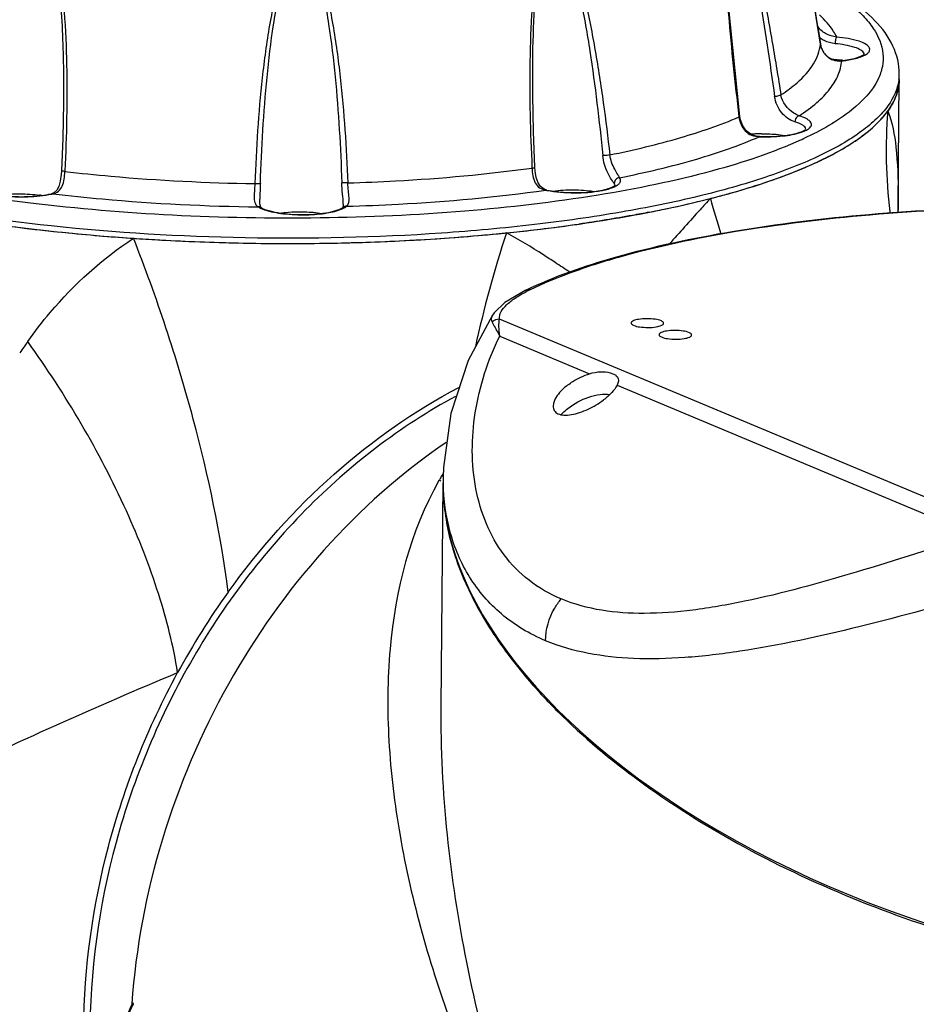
# Model space of a CAD drawing. Header units: millimetres. Extents: x 12 to 2508, y 25 to 1770.
# Tile 45 of 56: x 2183 to 2265, y 870 to 960. Entities that reach past the tile are written whole.
import ezdxf

# ---------------------------------------------------------------- set-up
doc = ezdxf.new("R2010")
doc.units = ezdxf.units.MM
for name, color, linetype in [('ARM1_ABL89', 7, 'Continuous'), ('COVER_M_PBL88', 7, 'Continuous'), ('FLANGE_ARM1_PBL90', 7, 'Continuous'), ('HOLDER_M_PBL81', 7, 'Continuous'), ('HOLDER_M_PBL86', 7, 'Continuous'), ('MODULE_M_ABL79', 7, 'Continuous'), ('MODULE_M_ABL85', 7, 'Continuous'), ('new_view_8_VBL72', 7, 'Continuous'), ('RING_M_PBL84', 7, 'Continuous')]:
    doc.layers.add(name, color=color, linetype=linetype)

# ---------------------------------------------------------------- blocks, each defined once
blk = doc.blocks.new('HOLDER_M_PBL81', base_point=(3044.849, 1515.763))
at = {"layer": 'HOLDER_M_PBL81', "color": 7}
for p, q in [((3112.59, 1569.819), (3112.69, 1581.532)), ((3112.593, 1569.472), (3112.59, 1569.819)), ((3112.593, 1569.468), (3112.593, 1569.472)), ((3112.6, 1569.272), (3112.593, 1569.468))]:
    blk.add_line(p, q, dxfattribs=at)
at = {"layer": 'HOLDER_M_PBL81', "color": 2}
blk.add_line((3112.59, 1569.926), (3112.592, 1570.904), dxfattribs=at)
at = {"layer": 'HOLDER_M_PBL81', "color": 7}
for centre, radius, start, end in [((3104.156, 1584.165), 9.318, 316.93375, 318.48544), ((3098.265, 1591.265), 18.564, 303.61315, 304.57321), ((3090.751, 1604.774), 34.038, 294.98098, 295.59213), ((3082.531, 1625.192), 56.058, 288.99638, 289.40247), ((3071.768, 1662.674), 95.07, 281.80902, 284.32202), ((3074.093, 1653.419), 85.527, 284.34668, 284.54691), ((3074.545, 1651.68), 83.731, 284.54663, 284.82638), ((3068.238, 1678.959), 111.733, 281.05349, 281.87219), ((3052.139, 1732.58), 165.961, 261.97743, 263.0478), ((3053.828, 1746.59), 180.072, 263.05379, 264.34726), ((3060.18, 1729.29), 162.717, 275.75464, 277.55059), ((3061.778, 1717.094), 150.417, 277.55757, 278.18536), ((3054.894, 1757.365), 190.9, 264.34738, 265.34028), ((3055.528, 1765.04), 198.601, 265.33804, 266.13067), ((3057.523, 1756.552), 190.109, 273.34176, 275.45974), ((3058.738, 1742.851), 176.354, 275.49023, 275.65795), ((3058.901, 1741.205), 174.7, 275.65802, 275.78018), ((3055.909, 1770.641), 204.215, 266.12995, 266.76449), ((3056.074, 1773.477), 207.056, 266.76338, 266.96374), ((3056.301, 1777.998), 211.582, 266.96716, 268.89918), ((3056.4, 1781.621), 215.206, 268.8913, 269.08235), ((3056.4, 1781.229), 214.815, 269.08053, 271.00215), ((3056.436, 1778.825), 212.411, 271.00404, 271.18673), ((3056.548, 1774.122), 207.706, 271.18257, 273.1601), ((3056.977, 1765.369), 198.942, 273.17565, 273.35062), ((3108.296, 1493.055), 70.715, 144.32665, 151.42569)]:
    blk.add_arc(centre, radius, start, end, dxfattribs=at)
at = {"layer": 'HOLDER_M_PBL81', "color": 2}
for centre, radius, start, end in [((3157.019, 1574.946), 45.539, 175.39439, 187.05749), ((3153.003, 1585.924), 59.728, 194.9074, 198.15285), ((3150.504, 1570.195), 37.919, 178.92866, 180.40519), ((3150.559, 1570.195), 37.974, 180.40499, 181.09047), ((3156.584, 1574.915), 45.104, 187.08615, 187.27074), ((3175.873, 1534.588), 104.652, 161.73153, 167.69252), ((3202.387, 1436.006), 208.894, 144.47424, 144.82447)]:
    blk.add_arc(centre, radius, start, end, dxfattribs=at)
at = {"layer": 'HOLDER_M_PBL81', "color": 7}
for points in [[(3112.69, 1581.532), (3112.686, 1581.127), (3112.622, 1580.718), (3112.507, 1580.33)], [(3112.507, 1580.33), (3112.405, 1579.986), (3112.262, 1579.653), (3112.092, 1579.337)], [(3112.092, 1579.337), (3111.954, 1579.082), (3111.797, 1578.837), (3111.627, 1578.602)], [(3111.133, 1577.988), (3111.307, 1578.185), (3111.473, 1578.39), (3111.627, 1578.602)]]:
    blk.add_open_spline(points, degree=3, dxfattribs=at)
for points, knots in [([(3108.799, 1575.979), (3109.009, 1576.124), (3109.775, 1576.676), (3110.493, 1577.298), (3110.963, 1577.802)], [0, 0, 0, 0, 0.270115, 1, 1, 1, 1]), ([(3105.454, 1574.076), (3105.738, 1574.212), (3106.795, 1574.737), (3107.822, 1575.326), (3108.542, 1575.804)], [0, 0, 0, 0, 0.267393, 1, 1, 1, 1]), ([(3101.154, 1572.318), (3101.51, 1572.443), (3102.852, 1572.931), (3104.173, 1573.477), (3105.126, 1573.921)], [0, 0, 0, 0, 0.264276, 1, 1, 1, 1]), ([(3095.971, 1570.737), (3096.394, 1570.849), (3098.009, 1571.29), (3099.609, 1571.785), (3100.778, 1572.187)], [0, 0, 0, 0, 0.261522, 1, 1, 1, 1]), ([(3089.66, 1569.299), (3089.139, 1569.197), (3086.991, 1568.793), (3084.833, 1568.445), (3083.194, 1568.209)], [0, 0, 0, 0, 0.242486, 1, 1, 1, 1]), ([(3050.851, 1534.293), (3053.696, 1538.253), (3060.099, 1545.438), (3067.989, 1550.99), (3072.12, 1553.155)], [0, 0, 0, 0, 0.511085, 1, 1, 1, 1]), ([(3037.531, 1494.053), (3037.58, 1499.702), (3039.177, 1511.125), (3043.444, 1521.828), (3046.195, 1526.878)], [0, 0, 0, 0, 0.495559, 1, 1, 1, 1])]:
    blk.add_open_spline(points, degree=3, knots=knots, dxfattribs=at)
at = {"layer": 'HOLDER_M_PBL81', "color": 2}
for points, knots in [([(3111.627, 1578.602), (3112.064, 1577.557), (3112.504, 1574.954), (3112.586, 1572.367), (3112.592, 1570.904)], [0, 0, 0, 0, 0.436305, 1, 1, 1, 1]), ([(3095.286, 1570.559), (3094.97, 1570.218), (3093.692, 1568.824), (3092.439, 1567.407), (3091.482, 1566.349)], [0, 0, 0, 0, 0.245674, 1, 1, 1, 1]), ([(3080.98, 1564.663), (3080.619, 1564.899), (3079.154, 1565.856), (3077.654, 1566.763), (3076.495, 1567.393)], [0, 0, 0, 0, 0.246399, 1, 1, 1, 1]), ([(3032.378, 1557.388), (3033.03, 1558.302), (3035.815, 1561.903), (3039.25, 1565.025), (3042.126, 1566.892)], [0, 0, 0, 0, 0.246775, 1, 1, 1, 1]), ([(3050.851, 1534.293), (3050.164, 1539.672), (3047.819, 1550.733), (3044.276, 1561.455), (3042.126, 1566.892)], [0, 0, 0, 0, 0.481148, 1, 1, 1, 1]), ([(3046.195, 1526.878), (3045.802, 1529.313), (3044.52, 1534.394), (3040.402, 1544.874), (3035.887, 1552.49), (3032.378, 1557.388)], [0, 0, 0, 0, 0.219395, 0.464043, 1, 1, 1, 1]), ([(3005.62, 1507.404), (3011.608, 1510.763), (3024.973, 1517.614), (3038.682, 1523.74), (3046.195, 1526.878)], [0, 0, 0, 0, 0.457481, 1, 1, 1, 1])]:
    blk.add_open_spline(points, degree=3, knots=knots, dxfattribs=at)
blk.add_open_spline([(3082.326, 1563.782), (3081.875, 1564.072), (3081.428, 1564.368), (3080.98, 1564.663)], degree=3, dxfattribs=at)
blk = doc.blocks.new('MODULE_M_ABL79', base_point=(3044.849, 1515.763))
at = {"layer": 'HOLDER_M_PBL81'}
blk.add_blockref('HOLDER_M_PBL81', (3044.849, 1515.763), dxfattribs=at)
blk = doc.blocks.new('RING_M_PBL84', base_point=(3054.959, 1501.314))
at = {"layer": 'RING_M_PBL84', "color": 7}
for p, q in [((3042.041, 1496.394), (3042.095, 1496.511)), ((3042.044, 1496.394), (3042.096, 1496.512))]:
    blk.add_line(p, q, dxfattribs=at)
for points, knots in [([(3071.807, 1552.329), (3066.723, 1549.581), (3057.178, 1542.222), (3046.344, 1527.584), (3039.486, 1510.441), (3037.993, 1498.151), (3038.127, 1492.112)], [0, 0, 0, 0, 0.240293, 0.492562, 0.748865, 1, 1, 1, 1]), ([(3039.982, 1491.336), (3040.132, 1491.756), (3040.765, 1493.463), (3041.472, 1495.143), (3042.041, 1496.394)], [0, 0, 0, 0, 0.24514, 1, 1, 1, 1]), ([(3042.082, 1496.317), (3041.892, 1495.899), (3041.162, 1494.251), (3040.498, 1492.574), (3040.045, 1491.309)], [0, 0, 0, 0, 0.254841, 1, 1, 1, 1])]:
    blk.add_open_spline(points, degree=3, knots=knots, dxfattribs=at)
blk = doc.blocks.new('HOLDER_M_PBL86', base_point=(3114.131, 1480.513))
at = {"layer": 'HOLDER_M_PBL86', "color": 2}
for p, q in [((3070.323, 1544.652), (3070.272, 1544.563)), ((3070.417, 1544.598), (3070.366, 1544.509)), ((3070.569, 1545.071), (3070.542, 1545.026)), ((3070.659, 1545.019), (3070.633, 1544.973))]:
    blk.add_line(p, q, dxfattribs=at)
at = {"layer": 'HOLDER_M_PBL86', "color": 7}
for p, q in [((3070.476, 1523.79), (3070.652, 1544.344)), ((3079.973, 1524.578), (3080.052, 1524.493)), ((3079.982, 1524.579), (3080.052, 1524.493)), ((3041.972, 1496.359), (3041.968, 1496.308)), ((3042.086, 1496.369), (3042.083, 1496.317))]:
    blk.add_line(p, q, dxfattribs=at)
at = {"layer": 'HOLDER_M_PBL86', "color": 2}
for centre, radius, start, end in [((3094.813, 1530.572), 28.249, 148.63624, 149.11893), ((3095.096, 1530.404), 28.578, 149.22631, 150.09508)]:
    blk.add_arc(centre, radius, start, end, dxfattribs=at)
at = {"layer": 'HOLDER_M_PBL86', "color": 7}
blk.add_arc((3119.617, 1561.729), 54.331, 223.26353, 225.69338, dxfattribs=at)
for points, knots in [([(3070.936, 1548.085), (3062.677, 1542.462), (3048.794, 1526.633), (3042.701, 1506.59), (3041.972, 1496.359)], [0, 0, 0, 0, 0.493463, 1, 1, 1, 1]), ([(3070.652, 1544.344), (3070.638, 1542.71), (3071.072, 1539.298), (3072.931, 1534.265), (3075.931, 1529.254), (3078.525, 1526.124), (3079.973, 1524.578)], [0, 0, 0, 0, 0.219454, 0.456244, 0.715618, 1, 1, 1, 1]), ([(3081.666, 1522.849), (3084.02, 1520.551), (3089.366, 1516.156), (3101.92, 1508.397), (3120.155, 1501.197), (3139.646, 1497.857), (3154.866, 1498.099), (3161.991, 1499.263), (3165.303, 1500.137)], [0, 0, 0, 0, 0.109977, 0.230333, 0.492347, 0.759952, 0.88549, 1, 1, 1, 1])]:
    blk.add_open_spline(points, degree=3, knots=knots, dxfattribs=at)
at = {"layer": 'HOLDER_M_PBL86', "color": 2}
for points, knots in [([(3070.272, 1544.563), (3067.607, 1539.891), (3065.546, 1531.604), (3065.487, 1520.475), (3066.925, 1508.635), (3071.226, 1493.612), (3076.541, 1482.125), (3079.64, 1476.436)], [0, 0, 0, 0, 0.226467, 0.345649, 0.468954, 0.727176, 1, 1, 1, 1]), ([(3079.64, 1476.436), (3076.762, 1484.15), (3072.228, 1499.711), (3070.408, 1515.882), (3070.476, 1523.79)], [0, 0, 0, 0, 0.510081, 1, 1, 1, 1])]:
    blk.add_open_spline(points, degree=3, knots=knots, dxfattribs=at)
blk = doc.blocks.new('COVER_M_PBL88', base_point=(3128.653, 1545.472))
at = {"layer": 'COVER_M_PBL88', "color": 7}
for p, q in [((3075.221, 1559.824), (3075.22, 1559.822)), ((3070.657, 1544.955), (3070.653, 1544.462)), ((3070.657, 1544.958), (3070.657, 1544.961))]:
    blk.add_line(p, q, dxfattribs=at)
at = {"layer": 'COVER_M_PBL88', "color": 2}
for p, q in [((3121.464, 1540.362), (3075.855, 1559.444)), ((3075.869, 1557.885), (3084.152, 1554.419)), ((3086.681, 1553.362), (3119.637, 1539.574))]:
    blk.add_line(p, q, dxfattribs=at)
at = {"layer": 'COVER_M_PBL88', "color": 7}
for points in [[(3078.266, 1562.115), (3076.359, 1560.984), (3075.354, 1560.014), (3075.221, 1559.823)], [(3075.221, 1559.824), (3072.979, 1555.648), (3071.356, 1550.752), (3070.677, 1545.766), (3070.657, 1544.959)]]:
    blk.add_lwpolyline(points, dxfattribs=at)
at = {"layer": 'COVER_M_PBL88', "color": 2}
for centre, radius, start, end in [((3085.304, 1548.572), 15.119, 115.85301, 117.53865), ((3090.756, 1544.782), 20.099, 179.50654, 180.92821), ((3090.579, 1544.78), 19.922, 180.92981, 181.27136)]:
    blk.add_arc(centre, radius, start, end, dxfattribs=at)
at = {"layer": 'COVER_M_PBL88', "color": 7}
blk.add_ellipse((3128.555, 1532.81), major_axis=(57.253, -16.235), ratio=0.532843, start_param=3.286741, end_param=6.428334, dxfattribs=at)
for points, knots in [([(3078.266, 1562.115), (3080.912, 1563.398), (3087.203, 1565.551), (3097.821, 1567.791), (3110.228, 1569.284), (3119.039, 1569.711), (3123.618, 1569.786)], [0, 0, 0, 0, 0.190676, 0.428492, 0.703017, 1, 1, 1, 1]), ([(3087.981, 1559.091), (3087.98, 1558.992), (3088.307, 1558.804), (3089.043, 1558.669), (3089.798, 1558.649), (3090.303, 1558.734)], [0, 0, 0, 0, 0.122105, 0.367244, 1, 1, 1, 1]), ([(3088.658, 1559.423), (3088.488, 1559.394), (3088.256, 1559.353), (3087.981, 1559.179), (3087.981, 1559.091)], [0, 0, 0, 0, 0.663238, 1, 1, 1, 1]), ([(3090.98, 1559.066), (3090.981, 1559.165), (3090.654, 1559.353), (3089.918, 1559.488), (3089.163, 1559.508), (3088.658, 1559.423)], [0, 0, 0, 0, 0.122105, 0.367244, 1, 1, 1, 1]), ([(3090.303, 1558.734), (3090.473, 1558.763), (3090.705, 1558.804), (3090.98, 1558.978), (3090.98, 1559.066)], [0, 0, 0, 0, 0.663238, 1, 1, 1, 1]), ([(3090.558, 1558.013), (3090.557, 1557.914), (3090.884, 1557.726), (3091.62, 1557.591), (3092.375, 1557.571), (3092.88, 1557.656)], [0, 0, 0, 0, 0.122105, 0.367244, 1, 1, 1, 1]), ([(3091.235, 1558.344), (3091.065, 1558.316), (3090.833, 1558.275), (3090.558, 1558.1), (3090.558, 1558.013)], [0, 0, 0, 0, 0.663238, 1, 1, 1, 1]), ([(3093.557, 1557.988), (3093.558, 1558.086), (3093.231, 1558.275), (3092.495, 1558.409), (3091.74, 1558.429), (3091.235, 1558.344)], [0, 0, 0, 0, 0.122105, 0.367244, 1, 1, 1, 1]), ([(3092.88, 1557.656), (3093.05, 1557.685), (3093.282, 1557.725), (3093.557, 1557.9), (3093.557, 1557.988)], [0, 0, 0, 0, 0.663238, 1, 1, 1, 1]), ([(3082.159, 1553.384), (3082.304, 1553.495), (3082.923, 1553.921), (3083.612, 1554.246), (3084.152, 1554.419)], [0, 0, 0, 0, 0.243649, 1, 1, 1, 1]), ([(3084.152, 1554.419), (3084.481, 1554.525), (3085.119, 1554.629), (3085.879, 1554.561), (3086.359, 1554.403), (3086.614, 1554.256), (3086.782, 1554.06), (3086.814, 1553.901), (3086.813, 1553.825)], [0, 0, 0, 0, 0.344121, 0.6345, 0.750513, 0.84547, 0.924209, 1, 1, 1, 1]), ([(3082.159, 1553.384), (3081.788, 1553.103), (3081.195, 1552.55), (3080.796, 1551.774), (3080.793, 1551.425)], [0, 0, 0, 0, 0.571796, 1, 1, 1, 1]), ([(3086.681, 1553.362), (3086.56, 1553.111), (3086.18, 1552.616), (3085.716, 1552.211), (3085.448, 1552.008)], [0, 0, 0, 0, 0.452229, 1, 1, 1, 1]), ([(3086.813, 1553.825), (3086.813, 1553.79), (3086.797, 1553.629), (3086.736, 1553.476), (3086.681, 1553.362)], [0, 0, 0, 0, 0.216471, 1, 1, 1, 1]), ([(3082.14, 1551.21), (3082.724, 1551.663), (3083.711, 1552.193), (3085.061, 1552.533), (3085.724, 1552.548), (3086.015, 1552.492)], [0, 0, 0, 0, 0.532165, 0.786919, 1, 1, 1, 1]), ([(3080.793, 1551.425), (3080.791, 1551.283), (3080.862, 1550.978), (3081.263, 1550.67), (3081.831, 1550.572), (3082.511, 1550.629), (3083.261, 1550.827), (3084.281, 1551.239), (3085.005, 1551.672), (3085.448, 1552.008)], [0, 0, 0, 0, 0.07892, 0.161012, 0.264107, 0.391576, 0.537061, 0.691968, 1, 1, 1, 1]), ([(3081.522, 1550.652), (3081.568, 1550.7), (3081.763, 1550.898), (3081.974, 1551.08), (3082.14, 1551.21)], [0, 0, 0, 0, 0.2413, 1, 1, 1, 1])]:
    blk.add_open_spline(points, degree=3, knots=knots, dxfattribs=at)
at = {"layer": 'COVER_M_PBL88', "color": 2}
for points, knots in [([(3078.711, 1562.178), (3079.92, 1562.764), (3082.597, 1563.867), (3088.817, 1565.838), (3098.017, 1567.767), (3110.32, 1569.25), (3119.07, 1569.674), (3123.619, 1569.748)], [0, 0, 0, 0, 0.088, 0.189191, 0.426938, 0.702086, 1, 1, 1, 1]), ([(3075.855, 1559.444), (3075.77, 1559.924), (3076.381, 1560.722), (3077.323, 1561.423), (3077.964, 1561.796), (3078.314, 1561.978)], [0, 0, 0, 0, 0.400248, 0.676373, 1, 1, 1, 1]), ([(3075.219, 1559.822), (3075.158, 1559.727), (3075.062, 1559.509), (3075.118, 1559.277), (3075.164, 1559.175)], [0, 0, 0, 0, 0.502558, 1, 1, 1, 1]), ([(3075.164, 1559.175), (3075.207, 1559.094), (3075.446, 1558.666), (3075.68, 1558.236), (3075.869, 1557.885)], [0, 0, 0, 0, 0.186911, 1, 1, 1, 1]), ([(3075.869, 1557.885), (3075.833, 1558.18), (3075.79, 1558.699), (3075.81, 1559.224), (3075.855, 1559.444)], [0, 0, 0, 0, 0.569826, 1, 1, 1, 1]), ([(3081.54, 1533.659), (3080.486, 1534.1), (3078.513, 1535.226), (3076.156, 1537.643), (3074.52, 1540.561), (3073.235, 1544.957), (3073.267, 1551.013), (3074.781, 1555.66), (3075.869, 1557.885)], [0, 0, 0, 0, 0.123328, 0.241743, 0.359963, 0.480781, 0.732708, 1, 1, 1, 1]), ([(3080.098, 1529.814), (3078.638, 1530.425), (3075.934, 1532.025), (3072.907, 1535.56), (3071.113, 1539.778), (3070.695, 1542.809), (3070.662, 1544.338)], [0, 0, 0, 0, 0.259175, 0.504863, 0.74952, 1, 1, 1, 1]), ([(3119.637, 1539.574), (3116.003, 1538.395), (3109.005, 1536.131), (3100.347, 1533.73), (3093.785, 1532.574), (3088.113, 1532.13), (3083.925, 1532.661), (3081.54, 1533.659)], [0, 0, 0, 0, 0.292594, 0.563481, 0.687445, 0.801966, 1, 1, 1, 1]), ([(3120.736, 1534.22), (3116.828, 1533.133), (3109.315, 1531.081), (3100.034, 1529.032), (3093.057, 1528.192), (3087.029, 1528.032), (3082.638, 1528.751), (3080.098, 1529.814)], [0, 0, 0, 0, 0.293376, 0.563378, 0.686673, 0.800794, 1, 1, 1, 1]), ([(3080.098, 1529.814), (3080.107, 1530.851), (3080.514, 1532.262), (3081.315, 1533.394), (3081.54, 1533.659)], [0, 0, 0, 0, 0.748818, 1, 1, 1, 1])]:
    blk.add_open_spline(points, degree=3, knots=knots, dxfattribs=at)
for points in [[(3078.266, 1562.115), (3078.401, 1562.18), (3078.563, 1562.201), (3078.711, 1562.178)], [(3075.855, 1559.444), (3075.608, 1559.443), (3075.346, 1559.342), (3075.164, 1559.175)]]:
    blk.add_open_spline(points, degree=3, dxfattribs=at)
blk = doc.blocks.new('MODULE_M_ABL85', base_point=(3114.131, 1480.513))
at = {"layer": 'COVER_M_PBL88'}
blk.add_blockref('COVER_M_PBL88', (3128.653, 1545.472), dxfattribs=at)
at = {"layer": 'HOLDER_M_PBL86'}
blk.add_blockref('HOLDER_M_PBL86', (3114.131, 1480.513), dxfattribs=at)
blk = doc.blocks.new('FLANGE_ARM1_PBL90', base_point=(3054.694, 1585.73))
at = {"layer": 'FLANGE_ARM1_PBL90', "color": 2}
for p, q in [((3105.424, 1584.784), (3105.424, 1584.793)), ((3107.333, 1583.26), (3107.392, 1583.245)), ((3097.919, 1578.118), (3097.925, 1578.073)), ((3097.92, 1578.118), (3097.925, 1578.073)), ((3099.807, 1576.274), (3099.793, 1576.256)), ((3078.847, 1573.424), (3078.849, 1573.369)), ((3078.847, 1573.423), (3078.849, 1573.369)), ((3035.805, 1573.108), (3035.803, 1573.053)), ((3035.806, 1573.108), (3035.803, 1573.053)), ((3034.695, 1570.996), (3034.575, 1571.001)), ((3080.209, 1571.338), (3080.113, 1571.329))]:
    blk.add_line(p, q, dxfattribs=at)
at = {"layer": 'FLANGE_ARM1_PBL90', "color": 7}
for p, q in [((3078.909, 1582.503), (3078.916, 1583.17)), ((3112.69, 1581.532), (3112.694, 1582.013)), ((3035.669, 1579.364), (3035.669, 1579.363)), ((3053.753, 1570.487), (3053.753, 1570.486))]:
    blk.add_line(p, q, dxfattribs=at)
for points in [[(3105.424, 1584.793), (3103.696, 1595.711), (3102.864, 1601.079), (3102.419, 1603.96)], [(3098, 1578.127), (3096.934, 1588.71), (3096.614, 1594.136), (3096.566, 1596.951)], [(3107.333, 1583.26), (3107.055, 1583.252), (3106.573, 1583.352), (3106.131, 1583.596), (3105.755, 1583.986), (3105.5, 1584.485), (3105.424, 1584.793)], [(3079.113, 1573.434), (3078.98, 1576.715), (3078.911, 1580.083), (3078.909, 1582.503)], [(3035.669, 1579.363), (3035.606, 1576.115), (3035.487, 1573.121)], [(3099.807, 1576.274), (3099.508, 1576.307), (3099.009, 1576.483), (3098.587, 1576.807), (3098.263, 1577.264), (3098.058, 1577.811), (3098, 1578.127)], [(3080.211, 1571.337), (3079.983, 1571.408), (3079.644, 1571.653), (3079.413, 1572.006), (3079.245, 1572.485), (3079.141, 1573.081), (3079.113, 1573.435)], [(3035.487, 1573.121), (3035.464, 1572.778), (3035.379, 1572.163), (3035.242, 1571.675), (3035.06, 1571.328), (3034.789, 1571.082), (3034.572, 1571)], [(3053.888, 1569.728), (3053.864, 1569.749), (3053.816, 1569.849), (3053.771, 1570.065), (3053.753, 1570.427), (3053.753, 1570.486)], [(3061.449, 1570.042), (3061.443, 1569.902), (3061.42, 1569.764), (3061.412, 1569.739)]]:
    blk.add_lwpolyline(points, dxfattribs=at)
at = {"layer": 'FLANGE_ARM1_PBL90', "color": 2}
for centre, radius, start, end in [((6367.509, 2105.915), 3303.449, 188.739936, 189.076525), ((3106.885, 1587.167), 2.325, 227.41382, 238.93531), ((3106.888, 1587.171), 2.329, 238.92521, 241.88464), ((3107.295, 1585.084), 1.895, 189.10558, 189.92882), ((3107.349, 1585.095), 1.95, 189.97429, 201.85336), ((3107.339, 1585.09), 1.938, 201.8314, 212.13128), ((3107.306, 1585.07), 1.9, 212.15321, 217.58931), ((3107.255, 1585.03), 1.835, 217.57294, 230.35446), ((3107.219, 1584.99), 1.782, 230.41672, 233.80156), ((3107.16, 1584.902), 1.675, 248.86022, 249.97524), ((3107.152, 1584.93), 1.702, 276.16608, 278.1197), ((3109.131, 1583.801), 0.341, 19.38643, 22.9053), ((3109.159, 1583.811), 0.312, 11.96352, 19.43473), ((3109.181, 1583.816), 0.289, 7.49093, 11.91456), ((3108.464, 1582.051), 4.229, 353.17038, 359.49319), ((3089.31, 1607.237), 34.398, 294.64805, 294.9442), ((3089.577, 1606.662), 33.765, 294.94457, 295.12034), ((3085.511, 1573.685), 2.245, 296.49431, 297.405), ((3033.007, 1578.066), 7.268, 282.56813, 283.42722), ((3081.954, 1580.374), 9.23, 258.49368, 259.04299)]:
    blk.add_arc(centre, radius, start, end, dxfattribs=at)
at = {"layer": 'FLANGE_ARM1_PBL90', "color": 7}
for centre, radius, start, end in [((3105.85, 1572.93), 10.49, 81.81028, 81.95245), ((3105.903, 1573.295), 10.121, 80.90433, 81.81499), ((3100.09, 1563.23), 13.296, 91.27649, 94.65296), ((3100.118, 1562.415), 14.112, 90.4422, 91.31403), ((3032.039, 1560.887), 10.083, 80.8912, 81.83419), ((3061.112, 1570.112), 0.48, 309.26469, 310.24737)]:
    blk.add_arc(centre, radius, start, end, dxfattribs=at)
at = {"layer": 'FLANGE_ARM1_PBL90', "color": 2}
for points, knots in [([(3097.945, 1598.413), (3098.354, 1596.952), (3098.976, 1593.932), (3099.796, 1589.346), (3100.531, 1584.667), (3100.985, 1581.526), (3101.203, 1579.947)], [0, 0, 0, 0, 0.242645, 0.492371, 0.745195, 1, 1, 1, 1]), ([(3098.111, 1598.417), (3098.564, 1596.981), (3099.267, 1593.996), (3100.19, 1589.452), (3101.023, 1584.801), (3101.536, 1581.674), (3101.783, 1580.102)], [0, 0, 0, 0, 0.241657, 0.491379, 0.744572, 1, 1, 1, 1]), ([(3096.498, 1596.947), (3096.482, 1595.365), (3096.603, 1592.204), (3097.047, 1585.922), (3097.542, 1581.232), (3097.919, 1578.118)], [0, 0, 0, 0, 0.251327, 0.501909, 1, 1, 1, 1]), ([(3082.173, 1593.465), (3082.431, 1592.72), (3082.853, 1591.19), (3083.531, 1588.076), (3084.207, 1584.12), (3084.856, 1579.332), (3085.207, 1576.122), (3085.366, 1574.512)], [0, 0, 0, 0, 0.122831, 0.246969, 0.496764, 0.747934, 1, 1, 1, 1]), ([(3082.422, 1593.438), (3082.705, 1592.704), (3083.173, 1591.19), (3083.942, 1588.101), (3084.703, 1584.163), (3085.44, 1579.389), (3085.839, 1576.185), (3086.019, 1574.577)], [0, 0, 0, 0, 0.122683, 0.246673, 0.496495, 0.747768, 1, 1, 1, 1]), ([(3031.907, 1593.067), (3031.608, 1592.331), (3031.113, 1590.812), (3030.305, 1587.711), (3029.508, 1583.761), (3028.743, 1578.975), (3028.331, 1575.763), (3028.147, 1574.152)], [0, 0, 0, 0, 0.123325, 0.247582, 0.497425, 0.748349, 1, 1, 1, 1]), ([(3028.792, 1574.097), (3028.957, 1575.709), (3029.325, 1578.926), (3030.008, 1583.725), (3030.724, 1587.691), (3031.443, 1590.816), (3031.892, 1592.351), (3032.166, 1593.098)], [0, 0, 0, 0, 0.251546, 0.502404, 0.752216, 0.876587, 1, 1, 1, 1]), ([(3034.875, 1592.709), (3035.1, 1591.613), (3035.366, 1589.389), (3035.653, 1584.937), (3035.689, 1581.591), (3035.669, 1579.364)], [0, 0, 0, 0, 0.250699, 0.500843, 1, 1, 1, 1]), ([(3035.085, 1592.611), (3035.264, 1591.813), (3035.516, 1590.196), (3035.83, 1586.946), (3035.997, 1582.871), (3035.994, 1577.986), (3035.884, 1574.732), (3035.806, 1573.108)], [0, 0, 0, 0, 0.125374, 0.250646, 0.500801, 0.750568, 1, 1, 1, 1]), ([(3079.445, 1592.937), (3079.28, 1592.136), (3079.05, 1590.515), (3078.767, 1587.261), (3078.625, 1583.185), (3078.649, 1578.299), (3078.766, 1575.047), (3078.847, 1573.423)], [0, 0, 0, 0, 0.125383, 0.250706, 0.500935, 0.750685, 1, 1, 1, 1]), ([(3078.916, 1583.17), (3078.938, 1584.817), (3079.05, 1588.114), (3079.327, 1591.414), (3079.635, 1593.037)], [0, 0, 0, 0, 0.499265, 1, 1, 1, 1]), ([(3055.799, 1591.287), (3055.533, 1590.516), (3055.116, 1588.936), (3054.49, 1585.735), (3053.953, 1581.692), (3053.532, 1576.82), (3053.366, 1573.563), (3053.309, 1571.934)], [0, 0, 0, 0, 0.125067, 0.250095, 0.500064, 0.750027, 1, 1, 1, 1]), ([(3053.815, 1571.963), (3053.868, 1573.592), (3054.017, 1576.848), (3054.394, 1581.724), (3054.878, 1585.773), (3055.434, 1588.987), (3055.814, 1590.577), (3056.058, 1591.355)], [0, 0, 0, 0, 0.249943, 0.499883, 0.749813, 0.874904, 1, 1, 1, 1]), ([(3059.088, 1591.377), (3059.331, 1590.602), (3059.709, 1589.017), (3060.262, 1585.811), (3060.743, 1581.769), (3061.117, 1576.899), (3061.265, 1573.646), (3061.317, 1572.018)], [0, 0, 0, 0, 0.124846, 0.249818, 0.499712, 0.749792, 1, 1, 1, 1]), ([(3059.353, 1591.313), (3059.619, 1590.545), (3060.037, 1588.971), (3060.666, 1585.779), (3061.208, 1581.744), (3061.637, 1576.878), (3061.808, 1573.625), (3061.868, 1571.997)], [0, 0, 0, 0, 0.124831, 0.249741, 0.499674, 0.74977, 1, 1, 1, 1]), ([(3104.598, 1590.694), (3105.815, 1590.068), (3107.493, 1589.074), (3109.329, 1587.465), (3110.554, 1586.014), (3111.268, 1584.353), (3111.184, 1582.697), (3110.918, 1581.93), (3110.741, 1581.562)], [0, 0, 0, 0, 0.336516, 0.475896, 0.598008, 0.803155, 0.899311, 1, 1, 1, 1]), ([(3106.931, 1585.435), (3106.842, 1585.612), (3106.41, 1586.367), (3105.824, 1587.026), (3105.336, 1587.486)], [0, 0, 0, 0, 0.228309, 1, 1, 1, 1]), ([(3106.931, 1585.435), (3106.575, 1585.478), (3105.874, 1585.675), (3105.322, 1586.184), (3105.148, 1586.489)], [0, 0, 0, 0, 0.505633, 1, 1, 1, 1]), ([(3106.931, 1585.435), (3106.866, 1585.38), (3106.807, 1585.156), (3106.778, 1584.953), (3106.776, 1584.826)], [0, 0, 0, 0, 0.400724, 1, 1, 1, 1]), ([(3109.946, 1584.427), (3109.887, 1584.567), (3109.563, 1584.83), (3108.563, 1585.228), (3107.623, 1585.371), (3106.931, 1585.435)], [0, 0, 0, 0, 0.14033, 0.358854, 1, 1, 1, 1]), ([(3101.783, 1580.102), (3102.303, 1580.446), (3103.425, 1581.281), (3104.829, 1582.786), (3105.359, 1584.151), (3105.424, 1584.784)], [0, 0, 0, 0, 0.306537, 0.686996, 1, 1, 1, 1]), ([(3109.445, 1583.934), (3109.393, 1584.058), (3109.106, 1584.291), (3108.221, 1584.643), (3107.389, 1584.769), (3106.776, 1584.826)], [0, 0, 0, 0, 0.140328, 0.358851, 1, 1, 1, 1]), ([(3109.099, 1583.597), (3109.246, 1583.648), (3109.502, 1583.754), (3109.808, 1583.95), (3109.987, 1584.183), (3109.975, 1584.359), (3109.946, 1584.427)], [0, 0, 0, 0, 0.359267, 0.631778, 0.829877, 1, 1, 1, 1]), ([(3103.455, 1578.182), (3104.026, 1578.552), (3105.049, 1579.296), (3106.295, 1580.554), (3107.114, 1581.864), (3107.358, 1582.799), (3107.392, 1583.245)], [0, 0, 0, 0, 0.308011, 0.57126, 0.7974, 1, 1, 1, 1]), ([(3107.392, 1583.245), (3107.555, 1583.263), (3108.131, 1583.34), (3108.704, 1583.459), (3109.099, 1583.597)], [0, 0, 0, 0, 0.28194, 1, 1, 1, 1]), ([(3112.664, 1581.548), (3112.559, 1580.674), (3111.931, 1579.331), (3110.585, 1577.838), (3108.576, 1576.185), (3105.166, 1574.295), (3100.109, 1572.34), (3093.946, 1570.622), (3086.823, 1569.185), (3078.909, 1568.065), (3067.365, 1567.021), (3052.474, 1566.686), (3035.121, 1567.718), (3021.606, 1569.751), (3012.239, 1572.122), (3008.169, 1573.519), (3006.331, 1574.281)], [0, 0, 0, 0, 0.023731, 0.037946, 0.054224, 0.093618, 0.142447, 0.200232, 0.265973, 0.338331, 0.415728, 0.578521, 0.739546, 0.884168, 0.94632, 1, 1, 1, 1]), ([(3110.741, 1581.562), (3110.201, 1580.443), (3108.056, 1578.243), (3105.461, 1576.818), (3103.911, 1576.091)], [0, 0, 0, 0, 0.420498, 1, 1, 1, 1]), ([(3101.783, 1580.102), (3101.715, 1580.053), (3101.516, 1579.995), (3101.319, 1579.958), (3101.203, 1579.947)], [0, 0, 0, 0, 0.419294, 1, 1, 1, 1]), ([(3103.082, 1577.612), (3102.612, 1577.751), (3101.962, 1578.257), (3101.395, 1579.137), (3101.247, 1579.677), (3101.203, 1579.947)], [0, 0, 0, 0, 0.470839, 0.737488, 1, 1, 1, 1]), ([(3103.455, 1578.182), (3103.283, 1578.244), (3102.514, 1578.637), (3101.891, 1579.428), (3101.783, 1580.102)], [0, 0, 0, 0, 0.211097, 1, 1, 1, 1]), ([(3086.019, 1574.577), (3088.22, 1575.024), (3092.252, 1575.985), (3096.184, 1577.325), (3097.925, 1578.073)], [0, 0, 0, 0, 0.542373, 1, 1, 1, 1]), ([(3097.925, 1578.073), (3097.936, 1578.077), (3097.962, 1578.089), (3098.003, 1578.108), (3098, 1578.127)], [0, 0, 0, 0, 0.385998, 1, 1, 1, 1]), ([(3097.925, 1578.073), (3097.98, 1577.605), (3098.266, 1576.883), (3099.073, 1576.341), (3099.554, 1576.258), (3099.793, 1576.256)], [0, 0, 0, 0, 0.497931, 0.747565, 1, 1, 1, 1]), ([(3103.455, 1578.182), (3103.404, 1578.17), (3103.19, 1578.056), (3103.084, 1577.796), (3103.082, 1577.612)], [0, 0, 0, 0, 0.222909, 1, 1, 1, 1]), ([(3104.238, 1576.918), (3104.312, 1576.963), (3104.439, 1577.054), (3104.575, 1577.222), (3104.615, 1577.412), (3104.542, 1577.596), (3104.382, 1577.761), (3104.027, 1577.99), (3103.697, 1578.109), (3103.455, 1578.182)], [0, 0, 0, 0, 0.125473, 0.223834, 0.306191, 0.392065, 0.498707, 0.634583, 1, 1, 1, 1]), ([(3104.09, 1576.957), (3104.062, 1577.106), (3103.708, 1577.409), (3103.33, 1577.538), (3103.082, 1577.612)], [0, 0, 0, 0, 0.370308, 1, 1, 1, 1]), ([(3103.675, 1576.668), (3103.73, 1576.686), (3103.923, 1576.756), (3104.112, 1576.841), (3104.238, 1576.918)], [0, 0, 0, 0, 0.281005, 1, 1, 1, 1]), ([(3086.918, 1572.476), (3089.308, 1572.954), (3093.671, 1573.983), (3097.922, 1575.438), (3099.793, 1576.256)], [0, 0, 0, 0, 0.544127, 1, 1, 1, 1]), ([(3099.793, 1576.256), (3100.511, 1576.23), (3101.818, 1576.269), (3103.119, 1576.481), (3103.675, 1576.668)], [0, 0, 0, 0, 0.550167, 1, 1, 1, 1]), ([(3103.656, 1575.973), (3101.032, 1574.769), (3094.844, 1572.74), (3084.442, 1570.624), (3072.34, 1569.22), (3059.231, 1568.62), (3045.861, 1568.864), (3032.998, 1569.936), (3021.379, 1571.77), (3014.209, 1573.588), (3010.996, 1574.67)], [0, 0, 0, 0, 0.092087, 0.20666, 0.338352, 0.480343, 0.625044, 0.764672, 0.891808, 1, 1, 1, 1]), ([(3086.019, 1574.577), (3085.853, 1574.539), (3085.634, 1574.513), (3085.415, 1574.51), (3085.366, 1574.512)], [0, 0, 0, 0, 0.776462, 1, 1, 1, 1]), ([(3086.426, 1571.969), (3086.183, 1572.261), (3085.852, 1572.831), (3085.501, 1573.693), (3085.398, 1574.236), (3085.366, 1574.512)], [0, 0, 0, 0, 0.409169, 0.701111, 1, 1, 1, 1]), ([(3086.918, 1572.476), (3086.87, 1572.577), (3086.707, 1572.829), (3086.321, 1573.486), (3086.073, 1574.114), (3086.019, 1574.577)], [0, 0, 0, 0, 0.146303, 0.39017, 1, 1, 1, 1]), ([(3061.868, 1571.997), (3063.341, 1572.042), (3069.016, 1572.283), (3074.681, 1572.796), (3078.849, 1573.369)], [0, 0, 0, 0, 0.259303, 1, 1, 1, 1]), ([(3078.849, 1573.369), (3078.914, 1573.377), (3079.003, 1573.389), (3079.083, 1573.411), (3079.114, 1573.426), (3079.113, 1573.434)], [0, 0, 0, 0, 0.711152, 0.912371, 1, 1, 1, 1]), ([(3078.849, 1573.369), (3078.86, 1573.13), (3078.907, 1572.667), (3079.1, 1572.019), (3079.515, 1571.509), (3079.914, 1571.363), (3080.113, 1571.329)], [0, 0, 0, 0, 0.274765, 0.533013, 0.76762, 1, 1, 1, 1]), ([(3034.695, 1570.996), (3034.88, 1571.032), (3035.251, 1571.189), (3035.605, 1571.71), (3035.756, 1572.354), (3035.793, 1572.814), (3035.803, 1573.053)], [0, 0, 0, 0, 0.222624, 0.453637, 0.71669, 1, 1, 1, 1]), ([(3035.803, 1573.053), (3035.726, 1573.06), (3035.619, 1573.073), (3035.526, 1573.096), (3035.487, 1573.112), (3035.487, 1573.121)], [0, 0, 0, 0, 0.710851, 0.914931, 1, 1, 1, 1]), ([(3035.803, 1573.053), (3037.214, 1572.889), (3043.032, 1572.296), (3048.881, 1572.003), (3053.309, 1571.934)], [0, 0, 0, 0, 0.242795, 1, 1, 1, 1]), ([(3086.918, 1572.476), (3086.791, 1572.469), (3086.536, 1572.354), (3086.427, 1572.095), (3086.426, 1571.969)], [0, 0, 0, 0, 0.502375, 1, 1, 1, 1]), ([(3086.544, 1571.692), (3086.644, 1571.744), (3086.813, 1571.847), (3086.999, 1572.047), (3087.041, 1572.286), (3086.965, 1572.418), (3086.918, 1572.476)], [0, 0, 0, 0, 0.331753, 0.579722, 0.780023, 1, 1, 1, 1]), ([(3053.309, 1571.934), (3053.299, 1571.696), (3053.264, 1571.24), (3053.232, 1570.618), (3053.289, 1570.088), (3053.509, 1569.844), (3053.626, 1569.786)], [0, 0, 0, 0, 0.315611, 0.602637, 0.826935, 1, 1, 1, 1]), ([(3053.309, 1571.934), (3053.419, 1571.93), (3053.57, 1571.927), (3053.737, 1571.944), (3053.798, 1571.952), (3053.815, 1571.963)], [0, 0, 0, 0, 0.652145, 0.87884, 1, 1, 1, 1]), ([(3053.815, 1571.963), (3053.811, 1571.837), (3053.791, 1571.345), (3053.756, 1570.854), (3053.753, 1570.487)], [0, 0, 0, 0, 0.25562, 1, 1, 1, 1]), ([(3061.868, 1571.997), (3061.754, 1571.991), (3061.572, 1571.994), (3061.383, 1571.994), (3061.317, 1572.018)], [0, 0, 0, 0, 0.620716, 1, 1, 1, 1]), ([(3061.449, 1570.042), (3061.452, 1570.352), (3061.38, 1571.01), (3061.331, 1571.668), (3061.317, 1572.018)], [0, 0, 0, 0, 0.469506, 1, 1, 1, 1]), ([(3061.75, 1569.846), (3061.981, 1569.992), (3062.013, 1570.61), (3061.922, 1571.294), (3061.879, 1571.758), (3061.868, 1571.997)], [0, 0, 0, 0, 0.374484, 0.672811, 1, 1, 1, 1]), ([(3085.259, 1571.294), (3085.384, 1571.318), (3085.811, 1571.41), (3086.235, 1571.537), (3086.513, 1571.676)], [0, 0, 0, 0, 0.290047, 1, 1, 1, 1]), ([(3030.021, 1570.822), (3030.81, 1570.724), (3032.342, 1570.667), (3033.873, 1570.812), (3034.589, 1570.971)], [0, 0, 0, 0, 0.520236, 1, 1, 1, 1]), ([(3034.695, 1570.996), (3036.218, 1570.816), (3042.51, 1570.163), (3048.835, 1569.851), (3053.626, 1569.786)], [0, 0, 0, 0, 0.242458, 1, 1, 1, 1]), ([(3061.75, 1569.846), (3063.344, 1569.891), (3069.482, 1570.142), (3075.61, 1570.698), (3080.113, 1571.329)], [0, 0, 0, 0, 0.259651, 1, 1, 1, 1]), ([(3080.2, 1571.312), (3081.036, 1571.15), (3082.733, 1571.026), (3084.432, 1571.136), (3085.259, 1571.294)], [0, 0, 0, 0, 0.50279, 1, 1, 1, 1]), ([(3053.836, 1569.674), (3053.863, 1569.661), (3053.982, 1569.607), (3054.103, 1569.561), (3054.197, 1569.528)], [0, 0, 0, 0, 0.233733, 1, 1, 1, 1]), ([(3061.341, 1569.603), (3061.382, 1569.621), (3061.525, 1569.689), (3061.663, 1569.772), (3061.75, 1569.846)], [0, 0, 0, 0, 0.283499, 1, 1, 1, 1]), ([(3054.197, 1569.528), (3054.757, 1569.334), (3056.061, 1569.104), (3057.374, 1569.047), (3058.093, 1569.063)], [0, 0, 0, 0, 0.451584, 1, 1, 1, 1]), ([(3058.093, 1569.063), (3058.719, 1569.077), (3059.817, 1569.167), (3060.906, 1569.409), (3061.341, 1569.603)], [0, 0, 0, 0, 0.568095, 1, 1, 1, 1])]:
    blk.add_open_spline(points, degree=3, knots=knots, dxfattribs=at)
at = {"layer": 'FLANGE_ARM1_PBL90', "color": 7}
for points, knots in [([(3112.694, 1582.013), (3112.701, 1582.9), (3112.245, 1584.761), (3110.446, 1587.144), (3107.805, 1589.228), (3105.705, 1590.384), (3104.542, 1590.947)], [0, 0, 0, 0, 0.209551, 0.435222, 0.694466, 1, 1, 1, 1]), ([(3106.489, 1583.404), (3106.699, 1583.389), (3106.976, 1583.363), (3107.251, 1583.327), (3107.318, 1583.317)], [0, 0, 0, 0, 0.757424, 1, 1, 1, 1]), ([(3107.333, 1583.26), (3107.806, 1583.313), (3108.448, 1583.415), (3109.145, 1583.661), (3109.383, 1583.787), (3109.455, 1583.852)], [0, 0, 0, 0, 0.642997, 0.868647, 1, 1, 1, 1]), ([(3006.19, 1573.856), (3008.044, 1573.081), (3012.158, 1571.661), (3021.647, 1569.255), (3035.357, 1567.205), (3052.948, 1566.19), (3068.025, 1566.57), (3079.675, 1567.672), (3087.622, 1568.84), (3094.737, 1570.331), (3100.847, 1572.104), (3105.804, 1574.113), (3109.099, 1576.058), (3110.979, 1577.75), (3111.943, 1578.974), (3112.543, 1580.235), (3112.686, 1581.111), (3112.69, 1581.531)], [0, 0, 0, 0, 0.05391, 0.116489, 0.262375, 0.424821, 0.588659, 0.66628, 0.738595, 0.80399, 0.861114, 0.908989, 0.947221, 0.962909, 0.976596, 0.988731, 1, 1, 1, 1]), ([(3099.807, 1576.274), (3100.277, 1576.257), (3101.182, 1576.265), (3102.433, 1576.386), (3103.382, 1576.602), (3103.911, 1576.797), (3104.064, 1576.927)], [0, 0, 0, 0, 0.324336, 0.623319, 0.861506, 1, 1, 1, 1]), ([(3100.009, 1576.526), (3100.191, 1576.528), (3100.896, 1576.519), (3101.601, 1576.461), (3102.117, 1576.378)], [0, 0, 0, 0, 0.259053, 1, 1, 1, 1]), ([(3027.886, 1571.504), (3027.905, 1571.493), (3027.954, 1571.426), (3028.103, 1571.344), (3028.332, 1571.232), (3028.784, 1571.075), (3029.491, 1570.911), (3030.461, 1570.782), (3031.53, 1570.72), (3032.916, 1570.739), (3033.94, 1570.849), (3034.575, 1571.001)], [0, 0, 0, 0, 0.009787, 0.035096, 0.073367, 0.122091, 0.244497, 0.391199, 0.551306, 0.713649, 1, 1, 1, 1]), ([(3080.209, 1571.338), (3080.793, 1571.219), (3082.032, 1571.085), (3083.828, 1571.103), (3085.229, 1571.281), (3086.073, 1571.538), (3086.376, 1571.678), (3086.474, 1571.757)], [0, 0, 0, 0, 0.280797, 0.584051, 0.845314, 0.940623, 1, 1, 1, 1]), ([(3029.861, 1570.875), (3030.455, 1570.96), (3031.663, 1571.028), (3032.871, 1570.953), (3033.471, 1570.867)], [0, 0, 0, 0, 0.497264, 1, 1, 1, 1]), ([(3080.787, 1571.25), (3081.408, 1571.338), (3082.665, 1571.404), (3083.92, 1571.317), (3084.539, 1571.218)], [0, 0, 0, 0, 0.500077, 1, 1, 1, 1]), ([(3053.884, 1569.731), (3054.069, 1569.617), (3054.58, 1569.43), (3055.886, 1569.143), (3057.424, 1569.046), (3058.998, 1569.115), (3060.057, 1569.252), (3060.853, 1569.454), (3061.285, 1569.633), (3061.416, 1569.74)], [0, 0, 0, 0, 0.084484, 0.209014, 0.52041, 0.679569, 0.822052, 0.934229, 1, 1, 1, 1]), ([(3055.705, 1569.223), (3055.835, 1569.242), (3056.387, 1569.309), (3056.942, 1569.337), (3057.366, 1569.34)], [0, 0, 0, 0, 0.23704, 1, 1, 1, 1]), ([(3057.366, 1569.34), (3057.547, 1569.341), (3058.249, 1569.333), (3058.95, 1569.275), (3059.464, 1569.193)], [0, 0, 0, 0, 0.258814, 1, 1, 1, 1])]:
    blk.add_open_spline(points, degree=3, knots=knots, dxfattribs=at)
at = {"layer": 'FLANGE_ARM1_PBL90', "color": 2}
for points in [[(3106.776, 1584.826), (3106.435, 1584.856), (3106.093, 1584.955), (3105.791, 1585.116)], [(3106.167, 1583.553), (3106.286, 1583.465), (3106.418, 1583.393), (3106.556, 1583.339)], [(3106.587, 1583.328), (3106.823, 1583.242), (3107.085, 1583.211), (3107.335, 1583.238)], [(3086.516, 1571.769), (3086.509, 1571.842), (3086.472, 1571.912), (3086.426, 1571.969)], [(3053.884, 1569.731), (3053.809, 1569.777), (3053.714, 1569.796), (3053.626, 1569.786)], [(3053.626, 1569.786), (3053.694, 1569.745), (3053.764, 1569.708), (3053.836, 1569.674)], [(3061.75, 1569.846), (3061.636, 1569.856), (3061.51, 1569.819), (3061.423, 1569.746)]]:
    blk.add_open_spline(points, degree=3, dxfattribs=at)
blk = doc.blocks.new('ARM1_ABL89', base_point=(3054.694, 1710.264))
at = {"layer": 'FLANGE_ARM1_PBL90'}
blk.add_blockref('FLANGE_ARM1_PBL90', (3054.694, 1585.73), dxfattribs=at)
blk = doc.blocks.new('NEW_VIEW_8_VBL72', base_point=(3101.864, 1793.209))
at = {"layer": 'ARM1_ABL89'}
blk.add_blockref('ARM1_ABL89', (3054.694, 1710.264), dxfattribs=at)
at = {"layer": 'MODULE_M_ABL79'}
blk.add_blockref('MODULE_M_ABL79', (3044.849, 1515.763), dxfattribs=at)
at = {"layer": 'MODULE_M_ABL85'}
blk.add_blockref('MODULE_M_ABL85', (3114.131, 1480.513), dxfattribs=at)
at = {"layer": 'RING_M_PBL84'}
blk.add_blockref('RING_M_PBL84', (3054.959, 1501.314), dxfattribs=at)

msp = doc.modelspace()

# ---------------------------------------------------------------- block references
at = {"layer": 'new_view_8_VBL72'}
msp.add_blockref('NEW_VIEW_8_VBL72', (2252.874, 1166.492), dxfattribs=at)

doc.saveas('drawing.dxf')
